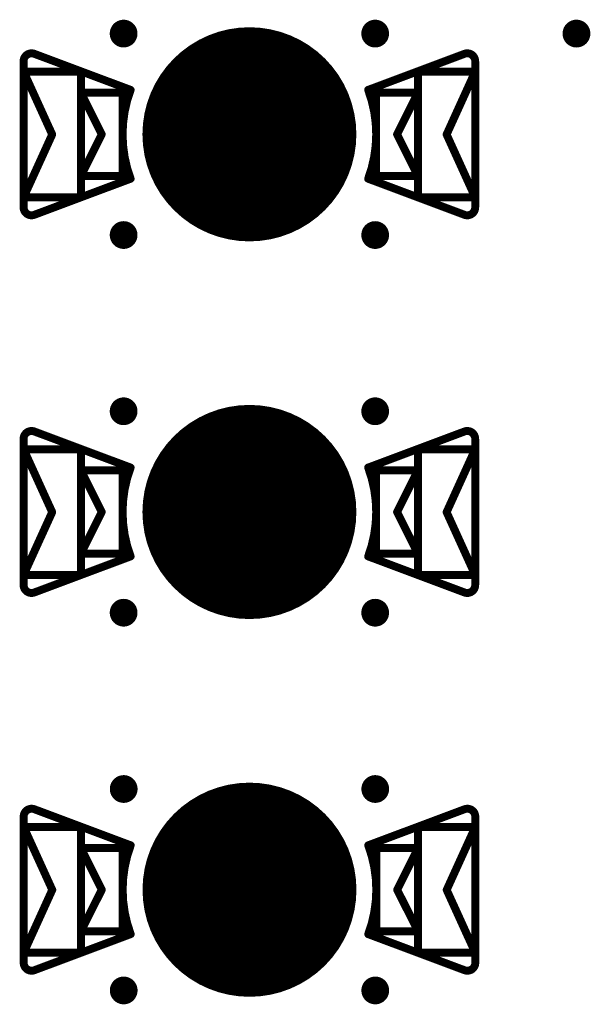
# Model space of a CAD drawing. Header units: millimetres. Extents: x 62 to 363, y 42 to 391.
# Tile 20 of 216: x 120.61 to 127.81, y 90.47 to 102.89. Entities that reach past the tile are written whole.
import ezdxf

# ---------------------------------------------------------------- set-up
doc = ezdxf.new("R2010")
doc.units = ezdxf.units.MM
for name, color, linetype in [('Mechanical8', 56, 'Continuous'), ('PadHoleLayer', 156, 'Continuous'), ('ViaHoleLayer', 16, 'Continuous')]:
    doc.layers.add(name, color=color, linetype=linetype)

# ---------------------------------------------------------------- blocks, each defined once
blk = doc.blocks.new('HARWIN_S9121_45R_1780')
at = {"layer": 'Mechanical8'}
for points, const_width in [([(1.3, 0, 1), (-1.3, 0, 1)], 0.1), ([(-2.74, 1.015, 1), (-2.69, 1.015, 1)], 0.05), ([(-2.74, 1.015, 1), (-2.69, 1.015, 1)], 0.05), ([(2.69, 1.015, 1), (2.74, 1.015, 1)], 0.05), ([(2.69, 1.015, 1), (2.74, 1.015, 1)], 0.05), ([(-2.875, 0.921, 1), (-2.825, 0.921, 1)], 0.05), ([(-2.875, 0.921, 1), (-2.825, 0.921, 1)], 0.05), ([(2.825, 0.921, 1), (2.875, 0.921, 1)], 0.05), ([(2.825, 0.921, 1), (2.875, 0.921, 1)], 0.05), ([(-2.875, 0.791, 1), (-2.825, 0.791, 1)], 0.05), ([(-2.875, 0.791, 1), (-2.825, 0.791, 1)], 0.05), ([(-2.875, 0.791, 1), (-2.825, 0.791, 1)], 0.05), ([(-2.152, 0.791, 1), (-2.102, 0.791, 1)], 0.05), ([(-2.152, 0.791, 1), (-2.102, 0.791, 1)], 0.05), ([(2.103, 0.791, 1), (2.153, 0.791, 1)], 0.05), ([(2.103, 0.791, 1), (2.153, 0.791, 1)], 0.05), ([(2.825, 0.791, 1), (2.875, 0.791, 1)], 0.05), ([(2.825, 0.791, 1), (2.875, 0.791, 1)], 0.05), ([(2.825, 0.791, 1), (2.875, 0.791, 1)], 0.05), ([(-2.152, 0.525, 1), (-2.102, 0.525, 1)], 0.05), ([(-2.152, 0.525, 1), (-2.102, 0.525, 1)], 0.05), ([(-2.152, 0.525, 1), (-2.102, 0.525, 1)], 0.05), ([(-1.625, 0.525, 1), (-1.575, 0.525, 1)], 0.05), ([(-1.625, 0.525, 1), (-1.575, 0.525, 1)], 0.05), ([(-1.524, 0.56, 1), (-1.474, 0.56, 1)], 0.05), ([(-1.524, 0.56, 1), (-1.474, 0.56, 1)], 0.05), ([(-0.025, 0.5, 1), (0.025, 0.5, 1)], 0.05), ([(-0.025, 0.5, 1), (0.025, 0.5, 1)], 0.05), ([(1.474, 0.56, 1), (1.524, 0.56, 1)], 0.05), ([(1.474, 0.56, 1), (1.524, 0.56, 1)], 0.05), ([(1.575, 0.525, 1), (1.625, 0.525, 1)], 0.05), ([(1.575, 0.525, 1), (1.625, 0.525, 1)], 0.05), ([(2.103, 0.525, 1), (2.153, 0.525, 1)], 0.05), ([(2.103, 0.525, 1), (2.153, 0.525, 1)], 0.05), ([(2.103, 0.525, 1), (2.153, 0.525, 1)], 0.05), ([(-2.514, -0.002, 1), (-2.464, -0.002, 1)], 0.05), ([(-2.514, -0.002, 1), (-2.464, -0.002, 1)], 0.05), ([(-1.889, 0, 1), (-1.839, 0, 1)], 0.05), ([(-1.889, 0, 1), (-1.839, 0, 1)], 0.05), ([(-1.325, 0, 1), (-1.275, 0, 1)], 0.05), ([(-0.525, 0, 1), (-0.475, 0, 1)], 0.05), ([(-0.525, 0, 1), (-0.475, 0, 1)], 0.05), ([(-0.025, 0, 1), (0.025, 0, 1)], 0.05), ([(-0.025, 0, 1), (0.025, 0, 1)], 0.05), ([(-0.025, 0, 1), (0.025, 0, 1)], 0.05), ([(-0.025, 0, 1), (0.025, 0, 1)], 0.05), ([(-0.025, 0, 1), (0.025, 0, 1)], 0.05), ([(-0.025, 0, 1), (0.025, 0, 1)], 0.05), ([(-0.025, 0, 1), (0.025, 0, 1)], 0.05), ([(-0.025, 0, 1), (0.025, 0, 1)], 0.05), ([(0.475, 0, 1), (0.525, 0, 1)], 0.05), ([(0.475, 0, 1), (0.525, 0, 1)], 0.05), ([(1.275, 0, 1), (1.325, 0, 1)], 0.05), ([(1.839, 0, 1), (1.889, 0, 1)], 0.05), ([(1.839, 0, 1), (1.889, 0, 1)], 0.05), ([(2.464, -0.002, 1), (2.514, -0.002, 1)], 0.05), ([(2.464, -0.002, 1), (2.514, -0.002, 1)], 0.05), ([(-2.152, -0.525, 1), (-2.102, -0.525, 1)], 0.05), ([(-2.152, -0.525, 1), (-2.102, -0.525, 1)], 0.05), ([(-2.152, -0.525, 1), (-2.102, -0.525, 1)], 0.05), ([(-1.625, -0.525, 1), (-1.575, -0.525, 1)], 0.05), ([(-1.625, -0.525, 1), (-1.575, -0.525, 1)], 0.05), ([(-0.025, -0.5, 1), (0.025, -0.5, 1)], 0.05), ([(-0.025, -0.5, 1), (0.025, -0.5, 1)], 0.05), ([(1.575, -0.525, 1), (1.625, -0.525, 1)], 0.05), ([(1.575, -0.525, 1), (1.625, -0.525, 1)], 0.05), ([(2.103, -0.525, 1), (2.153, -0.525, 1)], 0.05), ([(2.103, -0.525, 1), (2.153, -0.525, 1)], 0.05), ([(2.103, -0.525, 1), (2.153, -0.525, 1)], 0.05), ([(-1.524, -0.56, 1), (-1.474, -0.56, 1)], 0.05), ([(-1.524, -0.56, 1), (-1.474, -0.56, 1)], 0.05), ([(1.474, -0.56, 1), (1.524, -0.56, 1)], 0.05), ([(1.474, -0.56, 1), (1.524, -0.56, 1)], 0.05), ([(-2.875, -0.795, 1), (-2.825, -0.795, 1)], 0.05), ([(-2.875, -0.795, 1), (-2.825, -0.795, 1)], 0.05), ([(-2.875, -0.795, 1), (-2.825, -0.795, 1)], 0.05), ([(-2.152, -0.795, 1), (-2.102, -0.795, 1)], 0.05), ([(-2.152, -0.795, 1), (-2.102, -0.795, 1)], 0.05), ([(2.103, -0.795, 1), (2.153, -0.795, 1)], 0.05), ([(2.103, -0.795, 1), (2.153, -0.795, 1)], 0.05), ([(2.825, -0.795, 1), (2.875, -0.795, 1)], 0.05), ([(2.825, -0.795, 1), (2.875, -0.795, 1)], 0.05), ([(2.825, -0.795, 1), (2.875, -0.795, 1)], 0.05), ([(-2.875, -0.921, 1), (-2.825, -0.921, 1)], 0.05), ([(-2.875, -0.921, 1), (-2.825, -0.921, 1)], 0.05), ([(-2.74, -1.015, 1), (-2.69, -1.015, 1)], 0.05), ([(-2.74, -1.015, 1), (-2.69, -1.015, 1)], 0.05), ([(2.69, -1.015, 1), (2.74, -1.015, 1)], 0.05), ([(2.69, -1.015, 1), (2.74, -1.015, 1)], 0.05), ([(2.825, -0.921, 1), (2.875, -0.921, 1)], 0.05), ([(2.825, -0.921, 1), (2.875, -0.921, 1)], 0.05)]:
    blk.add_lwpolyline(points, format="xyb", close=True, dxfattribs=dict(at, const_width=const_width))
at = {"layer": 'Mechanical8', "const_width": 0.1}
for points in [[(-2.85, 0.921, -0.523343), (-2.715, 1.015)], [(2.715, 1.015, -0.523343), (2.85, 0.921)], [(-1.499, -0.56, -0.180829), (-1.499, 0.56)], [(1.499, 0.56, -0.180829), (1.499, -0.56)], [(-2.715, -1.015, -0.523343), (-2.85, -0.921)], [(2.85, -0.921, -0.523343), (2.715, -1.015)]]:
    blk.add_lwpolyline(points, format="xyb", dxfattribs=at)
for points in [[(-2.715, 1.015), (-1.499, 0.56)], [(1.499, 0.56), (2.715, 1.015)], [(-2.85, -0.921), (-2.85, 0.921)], [(2.85, -0.921), (2.85, 0.921)], [(-2.85, 0.791), (-2.127, 0.791)], [(-2.85, 0.791), (-2.489, -0.002)], [(-2.85, -0.795), (-2.85, 0.791)], [(-2.127, -0.795), (-2.127, 0.791)], [(2.128, 0.791), (2.85, 0.791)], [(2.128, -0.795), (2.128, 0.791)], [(2.489, -0.002), (2.85, 0.791)], [(2.85, -0.795), (2.85, 0.791)], [(-2.127, 0.525), (-1.6, 0.525)], [(-2.127, 0.525), (-1.864, 0)], [(-2.127, -0.525), (-2.127, 0.525)], [(-1.6, -0.525), (-1.6, 0.525)], [(0, 0), (0, 0.5)], [(0, 0), (0, 0.5)], [(1.6, 0.525), (2.128, 0.525)], [(1.6, -0.525), (1.6, 0.525)], [(1.864, 0), (2.128, 0.525)], [(2.128, -0.525), (2.128, 0.525)], [(-2.85, -0.795), (-2.489, -0.002)], [(-2.127, -0.525), (-1.864, 0)], [(-0.5, 0), (0, 0)], [(-0.5, 0), (0, 0)], [(0, 0), (0.5, 0)], [(0, 0), (0.5, 0)], [(0, -0.5), (0, 0)], [(0, -0.5), (0, 0)], [(1.864, 0), (2.128, -0.525)], [(2.489, -0.002), (2.85, -0.795)], [(-2.127, -0.525), (-1.6, -0.525)], [(1.6, -0.525), (2.128, -0.525)], [(-2.715, -1.015), (-1.499, -0.56)], [(1.499, -0.56), (2.715, -1.015)], [(-2.85, -0.795), (-2.127, -0.795)], [(2.128, -0.795), (2.85, -0.795)]]:
    blk.add_lwpolyline(points, dxfattribs=at)
at = {"layer": 'PadHoleLayer', "const_width": 1.3}
blk.add_lwpolyline([(-0.65, 0, 1), (0.65, 0, 1)], format="xyb", close=True, dxfattribs=at)
blk = doc.blocks.new('HARWIN_S9121_45R_1796')
at = {"layer": 'Mechanical8'}
for points, const_width in [([(1.3, 0, 1), (-1.3, 0, 1)], 0.1), ([(-2.74, 1.015, 1), (-2.69, 1.015, 1)], 0.05), ([(-2.74, 1.015, 1), (-2.69, 1.015, 1)], 0.05), ([(2.69, 1.015, 1), (2.74, 1.015, 1)], 0.05), ([(2.69, 1.015, 1), (2.74, 1.015, 1)], 0.05), ([(-2.875, 0.921, 1), (-2.825, 0.921, 1)], 0.05), ([(-2.875, 0.921, 1), (-2.825, 0.921, 1)], 0.05), ([(2.825, 0.921, 1), (2.875, 0.921, 1)], 0.05), ([(2.825, 0.921, 1), (2.875, 0.921, 1)], 0.05), ([(-2.875, 0.791, 1), (-2.825, 0.791, 1)], 0.05), ([(-2.875, 0.791, 1), (-2.825, 0.791, 1)], 0.05), ([(-2.875, 0.791, 1), (-2.825, 0.791, 1)], 0.05), ([(-2.152, 0.791, 1), (-2.102, 0.791, 1)], 0.05), ([(-2.152, 0.791, 1), (-2.102, 0.791, 1)], 0.05), ([(2.103, 0.791, 1), (2.153, 0.791, 1)], 0.05), ([(2.103, 0.791, 1), (2.153, 0.791, 1)], 0.05), ([(2.825, 0.791, 1), (2.875, 0.791, 1)], 0.05), ([(2.825, 0.791, 1), (2.875, 0.791, 1)], 0.05), ([(2.825, 0.791, 1), (2.875, 0.791, 1)], 0.05), ([(-2.152, 0.525, 1), (-2.102, 0.525, 1)], 0.05), ([(-2.152, 0.525, 1), (-2.102, 0.525, 1)], 0.05), ([(-2.152, 0.525, 1), (-2.102, 0.525, 1)], 0.05), ([(-1.625, 0.525, 1), (-1.575, 0.525, 1)], 0.05), ([(-1.625, 0.525, 1), (-1.575, 0.525, 1)], 0.05), ([(-1.524, 0.56, 1), (-1.474, 0.56, 1)], 0.05), ([(-1.524, 0.56, 1), (-1.474, 0.56, 1)], 0.05), ([(-0.025, 0.5, 1), (0.025, 0.5, 1)], 0.05), ([(-0.025, 0.5, 1), (0.025, 0.5, 1)], 0.05), ([(1.474, 0.56, 1), (1.524, 0.56, 1)], 0.05), ([(1.474, 0.56, 1), (1.524, 0.56, 1)], 0.05), ([(1.575, 0.525, 1), (1.625, 0.525, 1)], 0.05), ([(1.575, 0.525, 1), (1.625, 0.525, 1)], 0.05), ([(2.103, 0.525, 1), (2.153, 0.525, 1)], 0.05), ([(2.103, 0.525, 1), (2.153, 0.525, 1)], 0.05), ([(2.103, 0.525, 1), (2.153, 0.525, 1)], 0.05), ([(-2.514, -0.002, 1), (-2.464, -0.002, 1)], 0.05), ([(-2.514, -0.002, 1), (-2.464, -0.002, 1)], 0.05), ([(-1.889, 0, 1), (-1.839, 0, 1)], 0.05), ([(-1.889, 0, 1), (-1.839, 0, 1)], 0.05), ([(-1.325, 0, 1), (-1.275, 0, 1)], 0.05), ([(-0.525, 0, 1), (-0.475, 0, 1)], 0.05), ([(-0.525, 0, 1), (-0.475, 0, 1)], 0.05), ([(-0.025, 0, 1), (0.025, 0, 1)], 0.05), ([(-0.025, 0, 1), (0.025, 0, 1)], 0.05), ([(-0.025, 0, 1), (0.025, 0, 1)], 0.05), ([(-0.025, 0, 1), (0.025, 0, 1)], 0.05), ([(-0.025, 0, 1), (0.025, 0, 1)], 0.05), ([(-0.025, 0, 1), (0.025, 0, 1)], 0.05), ([(-0.025, 0, 1), (0.025, 0, 1)], 0.05), ([(-0.025, 0, 1), (0.025, 0, 1)], 0.05), ([(0.475, 0, 1), (0.525, 0, 1)], 0.05), ([(0.475, 0, 1), (0.525, 0, 1)], 0.05), ([(1.275, 0, 1), (1.325, 0, 1)], 0.05), ([(1.839, 0, 1), (1.889, 0, 1)], 0.05), ([(1.839, 0, 1), (1.889, 0, 1)], 0.05), ([(2.464, -0.002, 1), (2.514, -0.002, 1)], 0.05), ([(2.464, -0.002, 1), (2.514, -0.002, 1)], 0.05), ([(-2.152, -0.525, 1), (-2.102, -0.525, 1)], 0.05), ([(-2.152, -0.525, 1), (-2.102, -0.525, 1)], 0.05), ([(-2.152, -0.525, 1), (-2.102, -0.525, 1)], 0.05), ([(-1.625, -0.525, 1), (-1.575, -0.525, 1)], 0.05), ([(-1.625, -0.525, 1), (-1.575, -0.525, 1)], 0.05), ([(-0.025, -0.5, 1), (0.025, -0.5, 1)], 0.05), ([(-0.025, -0.5, 1), (0.025, -0.5, 1)], 0.05), ([(1.575, -0.525, 1), (1.625, -0.525, 1)], 0.05), ([(1.575, -0.525, 1), (1.625, -0.525, 1)], 0.05), ([(2.103, -0.525, 1), (2.153, -0.525, 1)], 0.05), ([(2.103, -0.525, 1), (2.153, -0.525, 1)], 0.05), ([(2.103, -0.525, 1), (2.153, -0.525, 1)], 0.05), ([(-1.524, -0.56, 1), (-1.474, -0.56, 1)], 0.05), ([(-1.524, -0.56, 1), (-1.474, -0.56, 1)], 0.05), ([(1.474, -0.56, 1), (1.524, -0.56, 1)], 0.05), ([(1.474, -0.56, 1), (1.524, -0.56, 1)], 0.05), ([(-2.875, -0.795, 1), (-2.825, -0.795, 1)], 0.05), ([(-2.875, -0.795, 1), (-2.825, -0.795, 1)], 0.05), ([(-2.875, -0.795, 1), (-2.825, -0.795, 1)], 0.05), ([(-2.152, -0.795, 1), (-2.102, -0.795, 1)], 0.05), ([(-2.152, -0.795, 1), (-2.102, -0.795, 1)], 0.05), ([(2.103, -0.795, 1), (2.153, -0.795, 1)], 0.05), ([(2.103, -0.795, 1), (2.153, -0.795, 1)], 0.05), ([(2.825, -0.795, 1), (2.875, -0.795, 1)], 0.05), ([(2.825, -0.795, 1), (2.875, -0.795, 1)], 0.05), ([(2.825, -0.795, 1), (2.875, -0.795, 1)], 0.05), ([(-2.875, -0.921, 1), (-2.825, -0.921, 1)], 0.05), ([(-2.875, -0.921, 1), (-2.825, -0.921, 1)], 0.05), ([(-2.74, -1.015, 1), (-2.69, -1.015, 1)], 0.05), ([(-2.74, -1.015, 1), (-2.69, -1.015, 1)], 0.05), ([(2.69, -1.015, 1), (2.74, -1.015, 1)], 0.05), ([(2.69, -1.015, 1), (2.74, -1.015, 1)], 0.05), ([(2.825, -0.921, 1), (2.875, -0.921, 1)], 0.05), ([(2.825, -0.921, 1), (2.875, -0.921, 1)], 0.05)]:
    blk.add_lwpolyline(points, format="xyb", close=True, dxfattribs=dict(at, const_width=const_width))
at = {"layer": 'Mechanical8', "const_width": 0.1}
for points in [[(-2.85, 0.921, -0.523343), (-2.715, 1.015)], [(2.715, 1.015, -0.523343), (2.85, 0.921)], [(-1.499, -0.56, -0.180829), (-1.499, 0.56)], [(1.499, 0.56, -0.180829), (1.499, -0.56)], [(-2.715, -1.015, -0.523343), (-2.85, -0.921)], [(2.85, -0.921, -0.523343), (2.715, -1.015)]]:
    blk.add_lwpolyline(points, format="xyb", dxfattribs=at)
for points in [[(-2.715, 1.015), (-1.499, 0.56)], [(1.499, 0.56), (2.715, 1.015)], [(-2.85, -0.921), (-2.85, 0.921)], [(2.85, -0.921), (2.85, 0.921)], [(-2.85, 0.791), (-2.127, 0.791)], [(-2.85, 0.791), (-2.489, -0.002)], [(-2.85, -0.795), (-2.85, 0.791)], [(-2.127, -0.795), (-2.127, 0.791)], [(2.128, 0.791), (2.85, 0.791)], [(2.128, -0.795), (2.128, 0.791)], [(2.489, -0.002), (2.85, 0.791)], [(2.85, -0.795), (2.85, 0.791)], [(-2.127, 0.525), (-1.6, 0.525)], [(-2.127, 0.525), (-1.864, 0)], [(-2.127, -0.525), (-2.127, 0.525)], [(-1.6, -0.525), (-1.6, 0.525)], [(0, 0), (0, 0.5)], [(0, 0), (0, 0.5)], [(1.6, 0.525), (2.128, 0.525)], [(1.6, -0.525), (1.6, 0.525)], [(1.864, 0), (2.128, 0.525)], [(2.128, -0.525), (2.128, 0.525)], [(-2.85, -0.795), (-2.489, -0.002)], [(-2.127, -0.525), (-1.864, 0)], [(-0.5, 0), (0, 0)], [(-0.5, 0), (0, 0)], [(0, 0), (0.5, 0)], [(0, 0), (0.5, 0)], [(0, -0.5), (0, 0)], [(0, -0.5), (0, 0)], [(1.864, 0), (2.128, -0.525)], [(2.489, -0.002), (2.85, -0.795)], [(-2.127, -0.525), (-1.6, -0.525)], [(1.6, -0.525), (2.128, -0.525)], [(-2.715, -1.015), (-1.499, -0.56)], [(1.499, -0.56), (2.715, -1.015)], [(-2.85, -0.795), (-2.127, -0.795)], [(2.128, -0.795), (2.85, -0.795)]]:
    blk.add_lwpolyline(points, dxfattribs=at)
at = {"layer": 'PadHoleLayer', "const_width": 1.3}
blk.add_lwpolyline([(-0.65, 0, 1), (0.65, 0, 1)], format="xyb", close=True, dxfattribs=at)
blk = doc.blocks.new('HARWIN_S9121_45R_1798')
at = {"layer": 'Mechanical8'}
for points, const_width in [([(1.3, 0, 1), (-1.3, 0, 1)], 0.1), ([(-2.74, 1.015, 1), (-2.69, 1.015, 1)], 0.05), ([(-2.74, 1.015, 1), (-2.69, 1.015, 1)], 0.05), ([(2.69, 1.015, 1), (2.74, 1.015, 1)], 0.05), ([(2.69, 1.015, 1), (2.74, 1.015, 1)], 0.05), ([(-2.875, 0.921, 1), (-2.825, 0.921, 1)], 0.05), ([(-2.875, 0.921, 1), (-2.825, 0.921, 1)], 0.05), ([(2.825, 0.921, 1), (2.875, 0.921, 1)], 0.05), ([(2.825, 0.921, 1), (2.875, 0.921, 1)], 0.05), ([(-2.875, 0.791, 1), (-2.825, 0.791, 1)], 0.05), ([(-2.875, 0.791, 1), (-2.825, 0.791, 1)], 0.05), ([(-2.875, 0.791, 1), (-2.825, 0.791, 1)], 0.05), ([(-2.152, 0.791, 1), (-2.102, 0.791, 1)], 0.05), ([(-2.152, 0.791, 1), (-2.102, 0.791, 1)], 0.05), ([(2.103, 0.791, 1), (2.153, 0.791, 1)], 0.05), ([(2.103, 0.791, 1), (2.153, 0.791, 1)], 0.05), ([(2.825, 0.791, 1), (2.875, 0.791, 1)], 0.05), ([(2.825, 0.791, 1), (2.875, 0.791, 1)], 0.05), ([(2.825, 0.791, 1), (2.875, 0.791, 1)], 0.05), ([(-2.152, 0.525, 1), (-2.102, 0.525, 1)], 0.05), ([(-2.152, 0.525, 1), (-2.102, 0.525, 1)], 0.05), ([(-2.152, 0.525, 1), (-2.102, 0.525, 1)], 0.05), ([(-1.625, 0.525, 1), (-1.575, 0.525, 1)], 0.05), ([(-1.625, 0.525, 1), (-1.575, 0.525, 1)], 0.05), ([(-1.524, 0.56, 1), (-1.474, 0.56, 1)], 0.05), ([(-1.524, 0.56, 1), (-1.474, 0.56, 1)], 0.05), ([(-0.025, 0.5, 1), (0.025, 0.5, 1)], 0.05), ([(-0.025, 0.5, 1), (0.025, 0.5, 1)], 0.05), ([(1.474, 0.56, 1), (1.524, 0.56, 1)], 0.05), ([(1.474, 0.56, 1), (1.524, 0.56, 1)], 0.05), ([(1.575, 0.525, 1), (1.625, 0.525, 1)], 0.05), ([(1.575, 0.525, 1), (1.625, 0.525, 1)], 0.05), ([(2.103, 0.525, 1), (2.153, 0.525, 1)], 0.05), ([(2.103, 0.525, 1), (2.153, 0.525, 1)], 0.05), ([(2.103, 0.525, 1), (2.153, 0.525, 1)], 0.05), ([(-2.514, -0.002, 1), (-2.464, -0.002, 1)], 0.05), ([(-2.514, -0.002, 1), (-2.464, -0.002, 1)], 0.05), ([(-1.889, 0, 1), (-1.839, 0, 1)], 0.05), ([(-1.889, 0, 1), (-1.839, 0, 1)], 0.05), ([(-1.325, 0, 1), (-1.275, 0, 1)], 0.05), ([(-0.525, 0, 1), (-0.475, 0, 1)], 0.05), ([(-0.525, 0, 1), (-0.475, 0, 1)], 0.05), ([(-0.025, 0, 1), (0.025, 0, 1)], 0.05), ([(-0.025, 0, 1), (0.025, 0, 1)], 0.05), ([(-0.025, 0, 1), (0.025, 0, 1)], 0.05), ([(-0.025, 0, 1), (0.025, 0, 1)], 0.05), ([(-0.025, 0, 1), (0.025, 0, 1)], 0.05), ([(-0.025, 0, 1), (0.025, 0, 1)], 0.05), ([(-0.025, 0, 1), (0.025, 0, 1)], 0.05), ([(-0.025, 0, 1), (0.025, 0, 1)], 0.05), ([(0.475, 0, 1), (0.525, 0, 1)], 0.05), ([(0.475, 0, 1), (0.525, 0, 1)], 0.05), ([(1.275, 0, 1), (1.325, 0, 1)], 0.05), ([(1.839, 0, 1), (1.889, 0, 1)], 0.05), ([(1.839, 0, 1), (1.889, 0, 1)], 0.05), ([(2.464, -0.002, 1), (2.514, -0.002, 1)], 0.05), ([(2.464, -0.002, 1), (2.514, -0.002, 1)], 0.05), ([(-2.152, -0.525, 1), (-2.102, -0.525, 1)], 0.05), ([(-2.152, -0.525, 1), (-2.102, -0.525, 1)], 0.05), ([(-2.152, -0.525, 1), (-2.102, -0.525, 1)], 0.05), ([(-1.625, -0.525, 1), (-1.575, -0.525, 1)], 0.05), ([(-1.625, -0.525, 1), (-1.575, -0.525, 1)], 0.05), ([(-0.025, -0.5, 1), (0.025, -0.5, 1)], 0.05), ([(-0.025, -0.5, 1), (0.025, -0.5, 1)], 0.05), ([(1.575, -0.525, 1), (1.625, -0.525, 1)], 0.05), ([(1.575, -0.525, 1), (1.625, -0.525, 1)], 0.05), ([(2.103, -0.525, 1), (2.153, -0.525, 1)], 0.05), ([(2.103, -0.525, 1), (2.153, -0.525, 1)], 0.05), ([(2.103, -0.525, 1), (2.153, -0.525, 1)], 0.05), ([(-1.524, -0.56, 1), (-1.474, -0.56, 1)], 0.05), ([(-1.524, -0.56, 1), (-1.474, -0.56, 1)], 0.05), ([(1.474, -0.56, 1), (1.524, -0.56, 1)], 0.05), ([(1.474, -0.56, 1), (1.524, -0.56, 1)], 0.05), ([(-2.875, -0.795, 1), (-2.825, -0.795, 1)], 0.05), ([(-2.875, -0.795, 1), (-2.825, -0.795, 1)], 0.05), ([(-2.875, -0.795, 1), (-2.825, -0.795, 1)], 0.05), ([(-2.152, -0.795, 1), (-2.102, -0.795, 1)], 0.05), ([(-2.152, -0.795, 1), (-2.102, -0.795, 1)], 0.05), ([(2.103, -0.795, 1), (2.153, -0.795, 1)], 0.05), ([(2.103, -0.795, 1), (2.153, -0.795, 1)], 0.05), ([(2.825, -0.795, 1), (2.875, -0.795, 1)], 0.05), ([(2.825, -0.795, 1), (2.875, -0.795, 1)], 0.05), ([(2.825, -0.795, 1), (2.875, -0.795, 1)], 0.05), ([(-2.875, -0.921, 1), (-2.825, -0.921, 1)], 0.05), ([(-2.875, -0.921, 1), (-2.825, -0.921, 1)], 0.05), ([(-2.74, -1.015, 1), (-2.69, -1.015, 1)], 0.05), ([(-2.74, -1.015, 1), (-2.69, -1.015, 1)], 0.05), ([(2.69, -1.015, 1), (2.74, -1.015, 1)], 0.05), ([(2.69, -1.015, 1), (2.74, -1.015, 1)], 0.05), ([(2.825, -0.921, 1), (2.875, -0.921, 1)], 0.05), ([(2.825, -0.921, 1), (2.875, -0.921, 1)], 0.05)]:
    blk.add_lwpolyline(points, format="xyb", close=True, dxfattribs=dict(at, const_width=const_width))
at = {"layer": 'Mechanical8', "const_width": 0.1}
for points in [[(-2.85, 0.921, -0.523343), (-2.715, 1.015)], [(2.715, 1.015, -0.523343), (2.85, 0.921)], [(-1.499, -0.56, -0.180829), (-1.499, 0.56)], [(1.499, 0.56, -0.180829), (1.499, -0.56)], [(-2.715, -1.015, -0.523343), (-2.85, -0.921)], [(2.85, -0.921, -0.523343), (2.715, -1.015)]]:
    blk.add_lwpolyline(points, format="xyb", dxfattribs=at)
for points in [[(-2.715, 1.015), (-1.499, 0.56)], [(1.499, 0.56), (2.715, 1.015)], [(-2.85, -0.921), (-2.85, 0.921)], [(2.85, -0.921), (2.85, 0.921)], [(-2.85, 0.791), (-2.127, 0.791)], [(-2.85, 0.791), (-2.489, -0.002)], [(-2.85, -0.795), (-2.85, 0.791)], [(-2.127, -0.795), (-2.127, 0.791)], [(2.128, 0.791), (2.85, 0.791)], [(2.128, -0.795), (2.128, 0.791)], [(2.489, -0.002), (2.85, 0.791)], [(2.85, -0.795), (2.85, 0.791)], [(-2.127, 0.525), (-1.6, 0.525)], [(-2.127, 0.525), (-1.864, 0)], [(-2.127, -0.525), (-2.127, 0.525)], [(-1.6, -0.525), (-1.6, 0.525)], [(0, 0), (0, 0.5)], [(0, 0), (0, 0.5)], [(1.6, 0.525), (2.128, 0.525)], [(1.6, -0.525), (1.6, 0.525)], [(1.864, 0), (2.128, 0.525)], [(2.128, -0.525), (2.128, 0.525)], [(-2.85, -0.795), (-2.489, -0.002)], [(-2.127, -0.525), (-1.864, 0)], [(-0.5, 0), (0, 0)], [(-0.5, 0), (0, 0)], [(0, 0), (0.5, 0)], [(0, 0), (0.5, 0)], [(0, -0.5), (0, 0)], [(0, -0.5), (0, 0)], [(1.864, 0), (2.128, -0.525)], [(2.489, -0.002), (2.85, -0.795)], [(-2.127, -0.525), (-1.6, -0.525)], [(1.6, -0.525), (2.128, -0.525)], [(-2.715, -1.015), (-1.499, -0.56)], [(1.499, -0.56), (2.715, -1.015)], [(-2.85, -0.795), (-2.127, -0.795)], [(2.128, -0.795), (2.85, -0.795)]]:
    blk.add_lwpolyline(points, dxfattribs=at)
at = {"layer": 'PadHoleLayer', "const_width": 1.3}
blk.add_lwpolyline([(-0.65, 0, 1), (0.65, 0, 1)], format="xyb", close=True, dxfattribs=at)

msp = doc.modelspace()

# ---------------------------------------------------------------- linework, layer by layer
at = {"layer": 'ViaHoleLayer', "const_width": 0.175}
for points in [[(121.832, 102.711, 1), (122.007, 102.711, 1)], [(125.007, 102.711, 1), (125.182, 102.711, 1)], [(127.547, 102.711, 1), (127.723, 102.711, 1)], [(121.832, 100.171, 1), (122.007, 100.171, 1)], [(125.007, 100.171, 1), (125.182, 100.171, 1)], [(121.832, 97.949, 1), (122.007, 97.949, 1)], [(125.007, 97.949, 1), (125.182, 97.949, 1)], [(121.832, 95.409, 1), (122.007, 95.409, 1)], [(125.007, 95.409, 1), (125.182, 95.409, 1)], [(121.833, 93.186, 1), (122.008, 93.186, 1)], [(125.008, 93.186, 1), (125.183, 93.186, 1)], [(121.833, 90.646, 1), (122.008, 90.646, 1)], [(125.008, 90.646, 1), (125.183, 90.646, 1)]]:
    msp.add_lwpolyline(points, format="xyb", close=True, dxfattribs=at)

# ---------------------------------------------------------------- block references
for name, p in [('HARWIN_S9121_45R_1798', (123.507, 101.441)), ('HARWIN_S9121_45R_1780', (123.507, 96.679)), ('HARWIN_S9121_45R_1796', (123.508, 91.916))]:
    msp.add_blockref(name, p)

doc.saveas('drawing.dxf')
